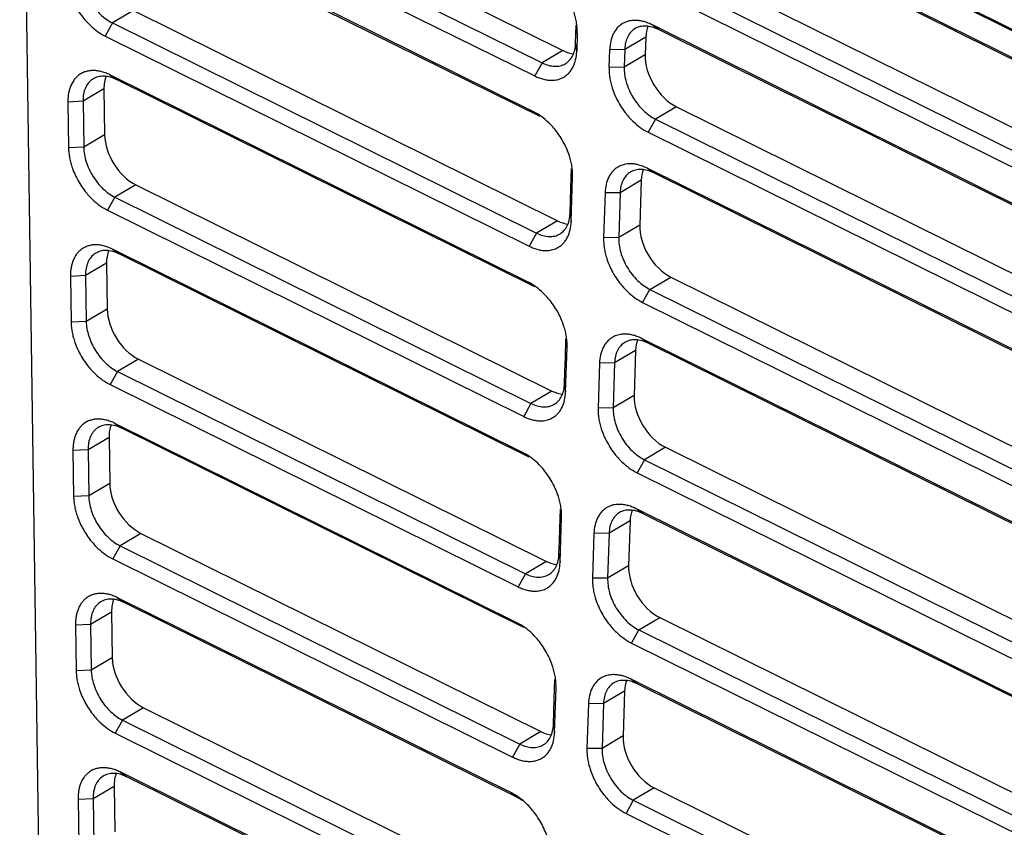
# Model space of a CAD drawing. Header units: millimetres. Extents: x -508 to 796, y -404 to 760.
# Tile 31 of 116: x 537 to 583, y -338 to -301. Entities that reach past the tile are written whole.
import ezdxf

# ---------------------------------------------------------------- set-up
doc = ezdxf.new("R2010")
doc.units = ezdxf.units.MM

msp = doc.modelspace()

# ---------------------------------------------------------------- linework, layer by layer
at = {"color": 7, "linetype": 'Continuous', "lineweight": 25}
for p, q in [((538.583, -278.876), (628.403, -323.384)), ((538.584, -278.829), (628.408, -323.339)), ((537.459, -279.119), (538.562, -355.055)), ((539.373, -279.205), (627.645, -322.947)), ((542.648, -292.213), (562.825, -302.211)), ((541.329, -293.401), (561.506, -303.399)), ((599.722, -310.436), (567.184, -294.312)), ((600.034, -310.662), (567.497, -294.538)), ((561.452, -305.072), (541.552, -295.211)), ((561.764, -305.298), (541.865, -295.437)), ((568.34, -298.143), (600.878, -314.267)), ((567.361, -298.721), (599.898, -314.844)), ((567.021, -299.332), (599.558, -315.455)), ((542.766, -300.347), (541.787, -300.924)), ((542.766, -300.347), (562.567, -310.158)), ((541.787, -300.924), (541.447, -301.535)), ((541.787, -300.924), (561.587, -310.735)), ((563.414, -301.865), (563.441, -301.029)), ((567.279, -301.23), (566.966, -301.005)), ((541.447, -301.535), (561.248, -311.346)), ((563.493, -301.416), (563.466, -302.252)), ((563.466, -302.252), (563.414, -301.865)), ((565.711, -302.154), (566.69, -301.576)), ((566.69, -301.576), (566.663, -302.412)), ((562.825, -302.211), (561.846, -302.788)), ((564.979, -303.002), (565.006, -302.166)), ((565.006, -302.166), (565.711, -302.154)), ((565.711, -302.154), (565.684, -302.99)), ((566.663, -302.412), (565.684, -302.99)), ((561.846, -302.788), (561.506, -303.399)), ((561.193, -313.019), (541.671, -303.345)), ((541.671, -303.345), (541.983, -303.571)), ((565.684, -302.99), (564.979, -303.002)), ((561.506, -313.245), (541.983, -303.571)), ((541.394, -304.006), (540.415, -304.583)), ((541.394, -304.006), (541.425, -306.146)), ((540.415, -304.583), (539.71, -304.618)), ((539.71, -304.618), (539.741, -306.758)), ((540.415, -304.583), (540.446, -306.723)), ((561.764, -305.298), (561.452, -305.072)), ((568.122, -304.836), (567.143, -305.413)), ((568.122, -304.836), (600.66, -320.959)), ((567.143, -305.413), (566.803, -306.024)), ((567.143, -305.413), (599.681, -321.537)), ((541.425, -306.146), (540.446, -306.723)), ((566.803, -306.024), (599.341, -322.147)), ((540.446, -306.723), (539.741, -306.758)), ((599.286, -323.82), (566.749, -307.697)), ((567.061, -307.923), (566.749, -307.697)), ((599.599, -324.046), (567.061, -307.923)), ((563.207, -310.199), (563.275, -308.108)), ((566.473, -308.269), (565.493, -308.846)), ((566.473, -308.269), (566.405, -310.36)), ((542.885, -308.48), (541.905, -309.058)), ((542.885, -308.48), (562.308, -318.105)), ((564.788, -308.858), (564.72, -310.949)), ((565.493, -308.846), (564.788, -308.858)), ((565.493, -308.846), (565.425, -310.937)), ((541.905, -309.058), (541.566, -309.668)), ((541.905, -309.058), (561.329, -318.683)), ((541.566, -309.668), (560.989, -319.293)), ((563.155, -309.812), (563.207, -310.199)), ((562.567, -310.158), (561.587, -310.735)), ((561.587, -310.735), (561.248, -311.346)), ((566.405, -310.36), (565.425, -310.937)), ((565.425, -310.937), (564.72, -310.949)), ((560.935, -320.966), (541.789, -311.479)), ((541.789, -311.479), (542.101, -311.705)), ((541.512, -312.139), (540.533, -312.717)), ((541.512, -312.139), (541.543, -314.279)), ((561.247, -321.192), (542.101, -311.705)), ((540.533, -312.717), (539.828, -312.751)), ((539.828, -312.751), (539.859, -314.891)), ((540.533, -312.717), (540.564, -314.857)), ((561.506, -313.245), (561.193, -313.019)), ((566.884, -313.36), (567.863, -312.783)), ((567.863, -312.783), (600.401, -328.906)), ((566.544, -313.971), (566.884, -313.36)), ((566.884, -313.36), (599.422, -329.484)), ((566.544, -313.971), (599.082, -330.094)), ((541.543, -314.279), (540.564, -314.857)), ((540.564, -314.857), (539.859, -314.891)), ((599.028, -331.767), (566.49, -315.644)), ((566.803, -315.87), (566.49, -315.644)), ((562.949, -318.146), (563.017, -316.056)), ((566.214, -316.216), (565.235, -316.793)), ((566.214, -316.216), (566.146, -318.307)), ((599.341, -331.993), (566.803, -315.87)), ((543.003, -316.614), (542.024, -317.191)), ((543.003, -316.614), (562.05, -326.052)), ((542.024, -317.191), (541.684, -317.802)), ((542.024, -317.191), (561.07, -326.63)), ((564.53, -316.805), (564.462, -318.896)), ((565.235, -316.793), (564.53, -316.805)), ((565.235, -316.793), (565.167, -318.884)), ((541.684, -317.802), (560.73, -327.24)), ((562.308, -318.105), (561.329, -318.683)), ((562.897, -317.759), (562.949, -318.146)), ((566.146, -318.307), (565.167, -318.884)), ((561.329, -318.683), (560.989, -319.293)), ((565.167, -318.884), (564.462, -318.896)), ((560.676, -328.913), (541.907, -319.613)), ((541.907, -319.613), (542.22, -319.839)), ((560.989, -329.139), (542.22, -319.839)), ((541.63, -320.273), (540.651, -320.851)), ((541.63, -320.273), (541.661, -322.413)), ((540.651, -320.851), (539.946, -320.885)), ((540.651, -320.851), (540.682, -322.99)), ((567.605, -320.73), (566.626, -321.307)), ((567.605, -320.73), (600.143, -336.853)), ((539.946, -320.885), (539.977, -323.025)), ((561.247, -321.192), (560.935, -320.966)), ((566.626, -321.307), (566.286, -321.918)), ((566.626, -321.307), (599.164, -337.431)), ((566.286, -321.918), (598.824, -338.041)), ((541.661, -322.413), (540.682, -322.99)), ((540.682, -322.99), (539.977, -323.025)), ((598.769, -339.714), (566.231, -323.591)), ((566.544, -323.817), (566.231, -323.591)), ((562.69, -326.093), (562.758, -324.003)), ((599.082, -339.94), (566.544, -323.817)), ((565.955, -324.163), (564.976, -324.74)), ((565.955, -324.163), (565.887, -326.254)), ((543.121, -324.748), (542.142, -325.325)), ((543.121, -324.748), (561.791, -333.999)), ((564.271, -324.753), (564.203, -326.843)), ((564.976, -324.74), (564.271, -324.753)), ((564.976, -324.74), (564.908, -326.831)), ((542.142, -325.325), (541.802, -325.936)), ((542.142, -325.325), (560.812, -334.577)), ((562.638, -325.706), (562.69, -326.093)), ((541.802, -325.936), (560.472, -335.187)), ((562.05, -326.052), (561.07, -326.63)), ((565.887, -326.254), (564.908, -326.831)), ((561.07, -326.63), (560.73, -327.24)), ((564.908, -326.831), (564.203, -326.843)), ((560.417, -336.86), (542.025, -327.746)), ((542.025, -327.746), (542.338, -327.972)), ((560.73, -337.086), (542.338, -327.972)), ((540.769, -328.984), (541.748, -328.407)), ((541.748, -328.407), (541.779, -330.547)), ((566.367, -329.254), (567.346, -328.677)), ((567.346, -328.677), (599.884, -344.8)), ((540.064, -329.019), (540.769, -328.984)), ((540.064, -329.019), (540.096, -331.159)), ((540.769, -328.984), (540.8, -331.124)), ((560.989, -329.139), (560.676, -328.913)), ((566.027, -329.865), (566.367, -329.254)), ((566.367, -329.254), (598.905, -345.378)), ((566.027, -329.865), (598.565, -345.988)), ((541.779, -330.547), (540.8, -331.124)), ((540.8, -331.124), (540.096, -331.159)), ((598.511, -347.661), (565.973, -331.538)), ((566.286, -331.764), (565.973, -331.538)), ((598.823, -347.887), (566.286, -331.764)), ((562.431, -334.04), (562.499, -331.95)), ((565.697, -332.11), (564.718, -332.687)), ((565.697, -332.11), (565.629, -334.201)), ((564.013, -332.7), (563.945, -334.79)), ((564.718, -332.687), (564.013, -332.7)), ((564.718, -332.687), (564.65, -334.778)), ((543.239, -332.881), (542.26, -333.459)), ((543.239, -332.881), (561.532, -341.946)), ((542.26, -333.459), (541.92, -334.07)), ((542.26, -333.459), (560.553, -342.524)), ((562.38, -333.653), (562.431, -334.04)), ((541.92, -334.07), (560.213, -343.134)), ((561.791, -333.999), (560.812, -334.577)), ((565.629, -334.201), (564.65, -334.778)), ((560.812, -334.577), (560.472, -335.187)), ((564.65, -334.778), (563.945, -334.79)), ((560.159, -344.807), (542.143, -335.88)), ((542.143, -335.88), (542.456, -336.106)), ((560.472, -345.033), (542.456, -336.106)), ((540.887, -337.118), (541.866, -336.541)), ((541.866, -336.541), (541.898, -338.681)), ((560.417, -336.86), (560.73, -337.086)), ((567.088, -336.624), (566.109, -337.201)), ((567.088, -336.624), (599.626, -352.747)), ((540.183, -337.153), (540.887, -337.118)), ((540.183, -337.153), (540.214, -339.293)), ((540.887, -337.118), (540.918, -339.258)), ((560.957, -337.227), (560.73, -337.086)), ((566.109, -337.201), (565.769, -337.812)), ((566.109, -337.201), (598.647, -353.325)), ((565.769, -337.812), (598.307, -353.935))]:
    msp.add_line(p, q, dxfattribs=at)
at = {"color": 7, "linetype": 'Continuous', "lineweight": 25, "flags": 128}
for points in [[(541.669, -292.79), (542.73, -293.316), (546.973, -295.418), (554.409, -299.103), (561.846, -302.788)], [(599.504, -317.128), (598.424, -316.593), (594.106, -314.453), (589.788, -312.313), (585.469, -310.173), (581.151, -308.034), (576.833, -305.894), (572.514, -303.754), (566.966, -301.005)], [(599.817, -317.354), (598.737, -316.819), (594.419, -314.679), (590.101, -312.539), (585.782, -310.399), (581.464, -308.259), (577.145, -306.12), (572.827, -303.98), (567.279, -301.23)], [(563.155, -309.812), (563.175, -309.22), (563.194, -308.629), (563.223, -307.721)], [(562.897, -317.759), (562.916, -317.168), (562.935, -316.576), (562.965, -315.668)], [(562.638, -325.706), (562.658, -325.115), (562.677, -324.523), (562.706, -323.615)], [(562.38, -333.653), (562.399, -333.062), (562.418, -332.47), (562.448, -331.562)]]:
    msp.add_lwpolyline(points, dxfattribs=at)
at = {"color": 7, "linetype": 'Continuous', "lineweight": 25}
for centre, start_param, end_param in [((568.204, -302.326), 0.433584, 0.77479), ((562.88, -300.538), 2.345586, 2.684013), ((568.176, -303.162), 0.77479, 2.345586), ((542.908, -304.667), 0.43358, 0.827155), ((542.939, -306.807), 0.827155, 2.345586), ((567.986, -309.019), 0.433584, 0.77479), ((562.621, -308.485), 2.345586, 2.684014), ((567.918, -311.109), 0.77479, 2.345586), ((543.026, -312.801), 0.433581, 0.827155), ((543.057, -314.941), 0.827155, 2.345586), ((567.727, -316.966), 0.433585, 0.77479), ((562.363, -316.432), 2.345586, 2.684014), ((567.659, -319.057), 0.77479, 2.345586), ((543.144, -320.934), 0.433583, 0.827155), ((543.175, -323.074), 0.827155, 2.345586), ((567.469, -324.913), 0.433584, 0.77479), ((562.104, -324.379), 2.345586, 2.684014), ((567.401, -327.004), 0.77479, 2.345586), ((543.262, -329.068), 0.433582, 0.827155), ((543.294, -331.208), 0.827155, 2.345586), ((567.21, -332.86), 0.433585, 0.77479), ((561.845, -332.326), 2.345586, 2.684014), ((567.142, -334.951), 0.77479, 2.345586), ((543.381, -337.202), 0.433581, 0.827155)]:
    msp.add_ellipse(centre, major_axis=(-1.043, 1.706), ratio=0.643206, start_param=start_param, end_param=end_param, dxfattribs=at)
for points, knots in [([(539.623, -298.624), (539.624, -298.7), (539.633, -298.853), (539.668, -299.09), (539.723, -299.327), (539.805, -299.591), (539.902, -299.831), (540.032, -300.097), (540.185, -300.361), (540.379, -300.633), (540.572, -300.861), (540.8, -301.093), (541.092, -301.333), (541.328, -301.475), (541.447, -301.535)], [2, 2, 2, 2, 2.376342, 2.747202, 3.114455, 3.48002, 3.968014, 4.225856, 4.742637, 5.259046, 5.644725, 6.029028, 6.685696, 7.355558, 7.355558, 7.355558, 7.355558]), ([(540.328, -298.589), (540.33, -298.698), (540.341, -298.809), (540.38, -299.036), (540.409, -299.153), (540.483, -299.385), (540.528, -299.5), (540.633, -299.727), (540.694, -299.84), (540.828, -300.054), (540.901, -300.156), (541.058, -300.351), (541.143, -300.443), (541.404, -300.692), (541.594, -300.828), (541.787, -300.924)], [0, 0, 0, 0, 0.125, 0.125, 0.25, 0.25, 0.375, 0.375, 0.5, 0.5, 0.625, 0.625, 0.75, 0.75, 1, 1, 1, 1]), ([(563.493, -301.416), (563.495, -301.339), (563.493, -301.18), (563.466, -300.936), (563.417, -300.689), (563.34, -300.413), (563.246, -300.162), (563.117, -299.884), (562.964, -299.608), (562.768, -299.323), (562.57, -299.084), (562.337, -298.841), (562.037, -298.589), (561.793, -298.441), (561.669, -298.38)], [2, 2, 2, 2, 2.39035, 2.775768, 3.156838, 3.535806, 4.041584, 4.306055, 4.836289, 5.366215, 5.761921, 6.156179, 6.828091, 7.514684, 7.514684, 7.514684, 7.514684]), ([(566.966, -301.005), (566.896, -300.97), (566.757, -300.91), (566.552, -300.846), (566.352, -300.81), (566.139, -300.8), (565.956, -300.821), (565.76, -300.877), (565.577, -300.965), (565.402, -301.106), (565.269, -301.267), (565.147, -301.475), (565.044, -301.767), (565.011, -302.028), (565.006, -302.166)], [2, 2, 2, 2, 2.388853, 2.771406, 3.149773, 3.526125, 4.028415, 4.29294, 4.823213, 5.353072, 5.748676, 6.142804, 6.821888, 7.51468, 7.51468, 7.51468, 7.51468]), ([(567.279, -301.23), (567.179, -301.181), (567.08, -301.143), (566.885, -301.09), (566.788, -301.074), (566.602, -301.068), (566.513, -301.076), (566.345, -301.116), (566.264, -301.148), (566.047, -301.276), (565.928, -301.407), (565.764, -301.734), (565.718, -301.933), (565.711, -302.154)], [0, 0, 0, 0, 0.125, 0.125, 0.25, 0.25, 0.375, 0.375, 0.5, 0.5, 0.75, 0.75, 1, 1, 1, 1]), ([(561.846, -302.788), (561.946, -302.838), (562.045, -302.876), (562.239, -302.929), (562.337, -302.944), (562.523, -302.951), (562.612, -302.943), (562.78, -302.903), (562.861, -302.871), (563.078, -302.743), (563.197, -302.612), (563.361, -302.285), (563.407, -302.085), (563.414, -301.865)], [0, 0, 0, 0, 0.125, 0.125, 0.25, 0.25, 0.375, 0.375, 0.5, 0.5, 0.75, 0.75, 1, 1, 1, 1]), ([(561.506, -303.399), (561.576, -303.434), (561.715, -303.494), (561.921, -303.558), (562.121, -303.594), (562.334, -303.606), (562.518, -303.584), (562.714, -303.53), (562.898, -303.442), (563.073, -303.3), (563.206, -303.139), (563.327, -302.932), (563.429, -302.644), (563.461, -302.387), (563.466, -302.252)], [2, 2, 2, 2, 2.39214, 2.778016, 3.159764, 3.539565, 4.046566, 4.313597, 4.848938, 5.383968, 5.783496, 6.181501, 6.852882, 7.53818, 7.53818, 7.53818, 7.53818]), ([(541.671, -303.345), (541.599, -303.31), (541.457, -303.248), (541.246, -303.184), (541.04, -303.149), (540.841, -303.142), (540.657, -303.163), (540.472, -303.214), (540.325, -303.285), (540.193, -303.377), (540.085, -303.473), (539.992, -303.587), (539.902, -303.726), (539.831, -303.876), (539.772, -304.058), (539.734, -304.234), (539.712, -304.421), (539.709, -304.551), (539.71, -304.618)], [2, 2, 2, 2, 2.396282, 2.789732, 3.181605, 3.57307, 3.965103, 4.329002, 4.796008, 5.029859, 5.379941, 5.729368, 5.962032, 6.394769, 6.719342, 7.044655, 7.371421, 7.698699, 7.698699, 7.698699, 7.698699]), ([(564.979, -303.002), (564.977, -303.079), (564.979, -303.235), (565.006, -303.477), (565.054, -303.721), (565.131, -303.994), (565.224, -304.242), (565.352, -304.519), (565.505, -304.796), (565.703, -305.081), (565.901, -305.32), (566.135, -305.564), (566.435, -305.815), (566.679, -305.963), (566.803, -306.024)], [2, 2, 2, 2, 2.389252, 2.772471, 3.151719, 3.529107, 4.032919, 4.299992, 4.835349, 5.370299, 5.769725, 6.16763, 6.845552, 7.53799, 7.53799, 7.53799, 7.53799]), ([(565.684, -302.99), (565.681, -303.1), (565.687, -303.213), (565.719, -303.446), (565.745, -303.566), (565.814, -303.806), (565.858, -303.926), (565.961, -304.162), (566.022, -304.28), (566.224, -304.615), (566.388, -304.823), (566.746, -305.171), (566.943, -305.314), (567.143, -305.413)], [0, 0, 0, 0, 0.125, 0.125, 0.25, 0.25, 0.375, 0.375, 0.5, 0.5, 0.75, 0.75, 1, 1, 1, 1]), ([(541.983, -303.571), (541.88, -303.52), (541.778, -303.481), (541.577, -303.428), (541.476, -303.413), (541.285, -303.409), (541.194, -303.42), (541.022, -303.466), (540.94, -303.502), (540.722, -303.643), (540.604, -303.785), (540.488, -304.049), (540.459, -304.148), (540.421, -304.356), (540.413, -304.467), (540.415, -304.583)], [0, 0, 0, 0, 0.125, 0.125, 0.25, 0.25, 0.375, 0.375, 0.5, 0.5, 0.75, 0.75, 0.875, 0.875, 1, 1, 1, 1]), ([(563.275, -308.108), (563.278, -308.031), (563.275, -307.873), (563.248, -307.628), (563.199, -307.381), (563.122, -307.105), (563.028, -306.855), (562.899, -306.576), (562.746, -306.301), (562.55, -306.015), (562.353, -305.776), (562.119, -305.533), (561.819, -305.281), (561.575, -305.133), (561.452, -305.072)], [2, 2, 2, 2, 2.390349, 2.775768, 3.156837, 3.535805, 4.041584, 4.306056, 4.836292, 5.366218, 5.761923, 6.15618, 6.828092, 7.514685, 7.514685, 7.514685, 7.514685]), ([(539.741, -306.758), (539.742, -306.833), (539.751, -306.987), (539.786, -307.223), (539.841, -307.461), (539.923, -307.725), (540.02, -307.964), (540.15, -308.23), (540.303, -308.494), (540.497, -308.767), (540.69, -308.995), (540.918, -309.227), (541.21, -309.467), (541.446, -309.609), (541.566, -309.668)], [2, 2, 2, 2, 2.376341, 2.7472, 3.114452, 3.480016, 3.968008, 4.225849, 4.742627, 5.259036, 5.644716, 6.029018, 6.685686, 7.355545, 7.355545, 7.355545, 7.355545]), ([(540.446, -306.723), (540.448, -306.832), (540.459, -306.943), (540.498, -307.17), (540.527, -307.287), (540.601, -307.519), (540.646, -307.634), (540.751, -307.861), (540.813, -307.973), (540.946, -308.188), (541.019, -308.29), (541.176, -308.484), (541.261, -308.576), (541.522, -308.825), (541.712, -308.962), (541.905, -309.058)], [0, 0, 0, 0, 0.125, 0.125, 0.25, 0.25, 0.375, 0.375, 0.5, 0.5, 0.625, 0.625, 0.75, 0.75, 1, 1, 1, 1]), ([(566.749, -307.697), (566.679, -307.662), (566.539, -307.602), (566.334, -307.539), (566.135, -307.502), (565.922, -307.492), (565.738, -307.514), (565.543, -307.569), (565.359, -307.657), (565.185, -307.799), (565.052, -307.96), (564.929, -308.167), (564.826, -308.46), (564.793, -308.721), (564.788, -308.858)], [2, 2, 2, 2, 2.388853, 2.771406, 3.149773, 3.526125, 4.028417, 4.292944, 4.82322, 5.353081, 5.748684, 6.142811, 6.821895, 7.514688, 7.514688, 7.514688, 7.514688]), ([(567.061, -307.923), (566.961, -307.873), (566.863, -307.835), (566.668, -307.782), (566.571, -307.767), (566.384, -307.76), (566.296, -307.768), (566.127, -307.808), (566.047, -307.84), (565.83, -307.968), (565.711, -308.099), (565.547, -308.426), (565.5, -308.626), (565.493, -308.846)], [0, 0, 0, 0, 0.125, 0.125, 0.25, 0.25, 0.375, 0.375, 0.5, 0.5, 0.75, 0.75, 1, 1, 1, 1]), ([(561.587, -310.735), (561.687, -310.785), (561.786, -310.823), (561.981, -310.876), (562.078, -310.891), (562.264, -310.898), (562.353, -310.89), (562.522, -310.85), (562.602, -310.818), (562.819, -310.69), (562.938, -310.559), (563.102, -310.232), (563.149, -310.033), (563.155, -309.812)], [0, 0, 0, 0, 0.125, 0.125, 0.25, 0.25, 0.375, 0.375, 0.5, 0.5, 0.75, 0.75, 1, 1, 1, 1]), ([(561.248, -311.346), (561.318, -311.381), (561.457, -311.441), (561.662, -311.505), (561.862, -311.542), (562.076, -311.553), (562.26, -311.531), (562.456, -311.477), (562.64, -311.389), (562.815, -311.247), (562.948, -311.086), (563.069, -310.879), (563.17, -310.591), (563.203, -310.335), (563.207, -310.199)], [2, 2, 2, 2, 2.392135, 2.778008, 3.159753, 3.539551, 4.046547, 4.313576, 4.848909, 5.383932, 5.783455, 6.181456, 6.852832, 7.538123, 7.538123, 7.538123, 7.538123]), ([(564.72, -310.949), (564.718, -311.026), (564.721, -311.182), (564.747, -311.424), (564.796, -311.668), (564.872, -311.941), (564.965, -312.189), (565.093, -312.466), (565.247, -312.743), (565.444, -313.028), (565.642, -313.267), (565.876, -313.511), (566.177, -313.762), (566.421, -313.91), (566.544, -313.971)], [2, 2, 2, 2, 2.389254, 2.772475, 3.151725, 3.529114, 4.032929, 4.300002, 4.835361, 5.370314, 5.769743, 6.16765, 6.845576, 7.538018, 7.538018, 7.538018, 7.538018]), ([(565.425, -310.937), (565.422, -311.047), (565.429, -311.16), (565.461, -311.393), (565.486, -311.513), (565.556, -311.754), (565.599, -311.873), (565.703, -312.109), (565.764, -312.227), (565.965, -312.562), (566.13, -312.77), (566.488, -313.118), (566.684, -313.261), (566.884, -313.36)], [0, 0, 0, 0, 0.125, 0.125, 0.25, 0.25, 0.375, 0.375, 0.5, 0.5, 0.75, 0.75, 1, 1, 1, 1]), ([(541.789, -311.479), (541.717, -311.444), (541.575, -311.382), (541.364, -311.318), (541.158, -311.282), (540.96, -311.275), (540.775, -311.297), (540.591, -311.348), (540.443, -311.419), (540.311, -311.51), (540.203, -311.607), (540.11, -311.721), (540.021, -311.859), (539.949, -312.01), (539.89, -312.192), (539.852, -312.368), (539.831, -312.554), (539.827, -312.685), (539.828, -312.751)], [2, 2, 2, 2, 2.396282, 2.789732, 3.181604, 3.57307, 3.965102, 4.329001, 4.796009, 5.029861, 5.379944, 5.729371, 5.962036, 6.394772, 6.719344, 7.044658, 7.371424, 7.698701, 7.698701, 7.698701, 7.698701]), ([(542.101, -311.705), (541.998, -311.654), (541.896, -311.615), (541.695, -311.561), (541.595, -311.547), (541.403, -311.543), (541.312, -311.554), (541.14, -311.6), (541.059, -311.636), (540.84, -311.777), (540.722, -311.919), (540.606, -312.183), (540.577, -312.281), (540.539, -312.49), (540.531, -312.6), (540.533, -312.717)], [0, 0, 0, 0, 0.125, 0.125, 0.25, 0.25, 0.375, 0.375, 0.5, 0.5, 0.75, 0.75, 0.875, 0.875, 1, 1, 1, 1]), ([(563.017, -316.056), (563.019, -315.978), (563.016, -315.82), (562.99, -315.575), (562.941, -315.328), (562.864, -315.052), (562.769, -314.802), (562.641, -314.524), (562.488, -314.248), (562.291, -313.962), (562.094, -313.723), (561.86, -313.48), (561.56, -313.228), (561.317, -313.08), (561.193, -313.019)], [2, 2, 2, 2, 2.390349, 2.775768, 3.156838, 3.535807, 4.041586, 4.306058, 4.836292, 5.366218, 5.761923, 6.15618, 6.828092, 7.514685, 7.514685, 7.514685, 7.514685]), ([(539.859, -314.891), (539.86, -314.967), (539.87, -315.121), (539.905, -315.357), (539.959, -315.595), (540.042, -315.859), (540.138, -316.098), (540.268, -316.364), (540.421, -316.628), (540.615, -316.9), (540.808, -317.128), (541.037, -317.361), (541.328, -317.601), (541.564, -317.743), (541.684, -317.802)], [2, 2, 2, 2, 2.376341, 2.747201, 3.114454, 3.480019, 3.968013, 4.225853, 4.742632, 5.25904, 5.64472, 6.029022, 6.68569, 7.355552, 7.355552, 7.355552, 7.355552]), ([(540.564, -314.857), (540.566, -314.966), (540.577, -315.077), (540.616, -315.304), (540.645, -315.42), (540.719, -315.653), (540.764, -315.768), (540.87, -315.994), (540.931, -316.107), (541.064, -316.322), (541.137, -316.424), (541.294, -316.618), (541.379, -316.71), (541.64, -316.959), (541.83, -317.096), (542.024, -317.191)], [0, 0, 0, 0, 0.125, 0.125, 0.25, 0.25, 0.375, 0.375, 0.5, 0.5, 0.625, 0.625, 0.75, 0.75, 1, 1, 1, 1]), ([(566.49, -315.644), (566.42, -315.609), (566.281, -315.549), (566.075, -315.486), (565.876, -315.45), (565.663, -315.439), (565.479, -315.461), (565.284, -315.516), (565.1, -315.604), (564.926, -315.746), (564.793, -315.907), (564.671, -316.114), (564.568, -316.407), (564.534, -316.668), (564.53, -316.805)], [2, 2, 2, 2, 2.388853, 2.771406, 3.149772, 3.526124, 4.028415, 4.29294, 4.823213, 5.353072, 5.748676, 6.142805, 6.821891, 7.514683, 7.514683, 7.514683, 7.514683]), ([(566.803, -315.87), (566.703, -315.82), (566.604, -315.782), (566.409, -315.729), (566.312, -315.714), (566.126, -315.707), (566.037, -315.715), (565.868, -315.755), (565.788, -315.788), (565.571, -315.915), (565.452, -316.046), (565.288, -316.373), (565.241, -316.573), (565.235, -316.793)], [0, 0, 0, 0, 0.125, 0.125, 0.25, 0.25, 0.375, 0.375, 0.5, 0.5, 0.75, 0.75, 1, 1, 1, 1]), ([(561.329, -318.683), (561.429, -318.732), (561.528, -318.77), (561.722, -318.823), (561.82, -318.839), (562.006, -318.845), (562.095, -318.837), (562.263, -318.797), (562.343, -318.765), (562.561, -318.637), (562.68, -318.506), (562.843, -318.179), (562.89, -317.98), (562.897, -317.759)], [0, 0, 0, 0, 0.125, 0.125, 0.25, 0.25, 0.375, 0.375, 0.5, 0.5, 0.75, 0.75, 1, 1, 1, 1]), ([(560.989, -319.293), (561.059, -319.328), (561.198, -319.388), (561.404, -319.452), (561.603, -319.489), (561.817, -319.5), (562.001, -319.478), (562.197, -319.424), (562.381, -319.336), (562.556, -319.194), (562.689, -319.033), (562.81, -318.826), (562.912, -318.538), (562.944, -318.282), (562.949, -318.146)], [2, 2, 2, 2, 2.392134, 2.778006, 3.15975, 3.539548, 4.046543, 4.31357, 4.848901, 5.383922, 5.783444, 6.181445, 6.852819, 7.538109, 7.538109, 7.538109, 7.538109]), ([(564.462, -318.896), (564.459, -318.973), (564.462, -319.129), (564.489, -319.371), (564.537, -319.615), (564.613, -319.888), (564.707, -320.136), (564.835, -320.413), (564.988, -320.69), (565.186, -320.975), (565.383, -321.214), (565.618, -321.458), (565.918, -321.709), (566.162, -321.857), (566.286, -321.918)], [2, 2, 2, 2, 2.389254, 2.772475, 3.151725, 3.529115, 4.032929, 4.300002, 4.835362, 5.370315, 5.769743, 6.16765, 6.845576, 7.538018, 7.538018, 7.538018, 7.538018]), ([(565.167, -318.884), (565.164, -318.994), (565.17, -319.108), (565.202, -319.34), (565.228, -319.461), (565.297, -319.701), (565.341, -319.82), (565.444, -320.056), (565.505, -320.174), (565.707, -320.509), (565.871, -320.718), (566.229, -321.065), (566.426, -321.208), (566.626, -321.307)], [0, 0, 0, 0, 0.125, 0.125, 0.25, 0.25, 0.375, 0.375, 0.5, 0.5, 0.75, 0.75, 1, 1, 1, 1]), ([(541.907, -319.613), (541.836, -319.577), (541.693, -319.516), (541.482, -319.452), (541.276, -319.416), (541.078, -319.409), (540.893, -319.43), (540.709, -319.481), (540.561, -319.553), (540.429, -319.644), (540.322, -319.741), (540.228, -319.854), (540.139, -319.993), (540.067, -320.144), (540.008, -320.325), (539.97, -320.501), (539.949, -320.688), (539.945, -320.819), (539.946, -320.885)], [2, 2, 2, 2, 2.396282, 2.789732, 3.181604, 3.573068, 3.965101, 4.329001, 4.796009, 5.029862, 5.379946, 5.729374, 5.962039, 6.394775, 6.719347, 7.04466, 7.371426, 7.698704, 7.698704, 7.698704, 7.698704]), ([(542.22, -319.839), (542.116, -319.787), (542.014, -319.749), (541.813, -319.695), (541.713, -319.681), (541.522, -319.677), (541.431, -319.687), (541.258, -319.734), (541.177, -319.77), (540.958, -319.911), (540.841, -320.053), (540.725, -320.317), (540.695, -320.415), (540.657, -320.624), (540.649, -320.734), (540.651, -320.851)], [0, 0, 0, 0, 0.125, 0.125, 0.25, 0.25, 0.375, 0.375, 0.5, 0.5, 0.75, 0.75, 0.875, 0.875, 1, 1, 1, 1]), ([(562.758, -324.003), (562.761, -323.925), (562.758, -323.767), (562.731, -323.523), (562.682, -323.275), (562.605, -322.999), (562.511, -322.749), (562.382, -322.471), (562.229, -322.195), (562.033, -321.909), (561.836, -321.67), (561.602, -321.427), (561.302, -321.175), (561.058, -321.027), (560.935, -320.966)], [2, 2, 2, 2, 2.390349, 2.775768, 3.156838, 3.535806, 4.041585, 4.306057, 4.836292, 5.366217, 5.761922, 6.156179, 6.828091, 7.514684, 7.514684, 7.514684, 7.514684]), ([(539.977, -323.025), (539.978, -323.101), (539.988, -323.255), (540.023, -323.491), (540.078, -323.728), (540.16, -323.993), (540.257, -324.232), (540.386, -324.498), (540.539, -324.762), (540.733, -325.034), (540.927, -325.262), (541.155, -325.494), (541.446, -325.734), (541.682, -325.877), (541.802, -325.936)], [2, 2, 2, 2, 2.37634, 2.747199, 3.114452, 3.480017, 3.968009, 4.22585, 4.742628, 5.259034, 5.644713, 6.029015, 6.685682, 7.355542, 7.355542, 7.355542, 7.355542]), ([(540.682, -322.99), (540.684, -323.099), (540.695, -323.211), (540.734, -323.437), (540.763, -323.554), (540.837, -323.787), (540.882, -323.901), (540.988, -324.128), (541.049, -324.241), (541.183, -324.455), (541.255, -324.557), (541.413, -324.752), (541.497, -324.844), (541.759, -325.093), (541.949, -325.229), (542.142, -325.325)], [0, 0, 0, 0, 0.125, 0.125, 0.25, 0.25, 0.375, 0.375, 0.5, 0.5, 0.625, 0.625, 0.75, 0.75, 1, 1, 1, 1]), ([(566.231, -323.591), (566.161, -323.556), (566.022, -323.496), (565.817, -323.433), (565.618, -323.397), (565.405, -323.386), (565.221, -323.408), (565.026, -323.463), (564.842, -323.551), (564.668, -323.693), (564.535, -323.854), (564.412, -324.061), (564.309, -324.354), (564.276, -324.615), (564.271, -324.753)], [2, 2, 2, 2, 2.388853, 2.771406, 3.149773, 3.526125, 4.028417, 4.292944, 4.82322, 5.353081, 5.748684, 6.142811, 6.821895, 7.514688, 7.514688, 7.514688, 7.514688]), ([(566.544, -323.817), (566.444, -323.767), (566.346, -323.73), (566.151, -323.676), (566.053, -323.661), (565.867, -323.654), (565.779, -323.663), (565.61, -323.702), (565.53, -323.735), (565.312, -323.862), (565.194, -323.993), (565.03, -324.32), (564.983, -324.52), (564.976, -324.74)], [0, 0, 0, 0, 0.125, 0.125, 0.25, 0.25, 0.375, 0.375, 0.5, 0.5, 0.75, 0.75, 1, 1, 1, 1]), ([(561.07, -326.63), (561.17, -326.679), (561.269, -326.717), (561.464, -326.77), (561.561, -326.786), (561.747, -326.792), (561.836, -326.784), (562.005, -326.744), (562.085, -326.712), (562.302, -326.584), (562.421, -326.453), (562.585, -326.126), (562.632, -325.927), (562.638, -325.706)], [0, 0, 0, 0, 0.125, 0.125, 0.25, 0.25, 0.375, 0.375, 0.5, 0.5, 0.75, 0.75, 1, 1, 1, 1]), ([(560.73, -327.24), (560.8, -327.275), (560.94, -327.335), (561.145, -327.399), (561.345, -327.436), (561.558, -327.447), (561.743, -327.426), (561.939, -327.371), (562.123, -327.283), (562.298, -327.141), (562.431, -326.98), (562.552, -326.773), (562.653, -326.485), (562.686, -326.229), (562.69, -326.093)], [2, 2, 2, 2, 2.392133, 2.778003, 3.159747, 3.539544, 4.046537, 4.313562, 4.848891, 5.383908, 5.783428, 6.181427, 6.852799, 7.538086, 7.538086, 7.538086, 7.538086]), ([(564.203, -326.843), (564.201, -326.92), (564.204, -327.076), (564.23, -327.318), (564.278, -327.562), (564.355, -327.835), (564.448, -328.083), (564.576, -328.36), (564.73, -328.637), (564.927, -328.922), (565.125, -329.162), (565.359, -329.405), (565.66, -329.656), (565.904, -329.804), (566.027, -329.865)], [2, 2, 2, 2, 2.389254, 2.772475, 3.151725, 3.529114, 4.032929, 4.300002, 4.835361, 5.370314, 5.769743, 6.16765, 6.845576, 7.538018, 7.538018, 7.538018, 7.538018]), ([(564.908, -326.831), (564.905, -326.941), (564.912, -327.055), (564.944, -327.287), (564.969, -327.408), (565.039, -327.648), (565.082, -327.767), (565.186, -328.003), (565.247, -328.121), (565.448, -328.456), (565.612, -328.665), (565.97, -329.012), (566.167, -329.155), (566.367, -329.254)], [0, 0, 0, 0, 0.125, 0.125, 0.25, 0.25, 0.375, 0.375, 0.5, 0.5, 0.75, 0.75, 1, 1, 1, 1]), ([(542.025, -327.746), (541.954, -327.711), (541.811, -327.65), (541.6, -327.585), (541.394, -327.55), (541.196, -327.543), (541.012, -327.564), (540.827, -327.615), (540.679, -327.686), (540.547, -327.778), (540.44, -327.874), (540.346, -327.988), (540.257, -328.127), (540.185, -328.277), (540.126, -328.459), (540.089, -328.635), (540.067, -328.822), (540.063, -328.952), (540.064, -329.019)], [2, 2, 2, 2, 2.396282, 2.789732, 3.181605, 3.57307, 3.965102, 4.329001, 4.796009, 5.029862, 5.379945, 5.729373, 5.962038, 6.394774, 6.719347, 7.04466, 7.371425, 7.698703, 7.698703, 7.698703, 7.698703]), ([(542.338, -327.972), (542.234, -327.921), (542.133, -327.882), (541.931, -327.829), (541.831, -327.814), (541.64, -327.811), (541.549, -327.821), (541.376, -327.867), (541.295, -327.903), (541.076, -328.044), (540.959, -328.186), (540.843, -328.451), (540.813, -328.549), (540.776, -328.757), (540.767, -328.868), (540.769, -328.984)], [0, 0, 0, 0, 0.125, 0.125, 0.25, 0.25, 0.375, 0.375, 0.5, 0.5, 0.75, 0.75, 0.875, 0.875, 1, 1, 1, 1]), ([(562.499, -331.95), (562.502, -331.872), (562.499, -331.714), (562.472, -331.47), (562.424, -331.222), (562.347, -330.946), (562.252, -330.696), (562.124, -330.418), (561.971, -330.142), (561.774, -329.856), (561.577, -329.617), (561.343, -329.374), (561.043, -329.122), (560.8, -328.975), (560.676, -328.913)], [2, 2, 2, 2, 2.390349, 2.775768, 3.156838, 3.535806, 4.041585, 4.306057, 4.836291, 5.366217, 5.761922, 6.156179, 6.828091, 7.514684, 7.514684, 7.514684, 7.514684]), ([(540.096, -331.159), (540.097, -331.235), (540.106, -331.388), (540.141, -331.624), (540.196, -331.862), (540.278, -332.126), (540.375, -332.366), (540.505, -332.632), (540.657, -332.896), (540.852, -333.168), (541.045, -333.396), (541.273, -333.628), (541.564, -333.868), (541.801, -334.01), (541.92, -334.07)], [2, 2, 2, 2, 2.376339, 2.747198, 3.11445, 3.480014, 3.968006, 4.225846, 4.742622, 5.259028, 5.644706, 6.029007, 6.685673, 7.355531, 7.355531, 7.355531, 7.355531]), ([(540.8, -331.124), (540.802, -331.233), (540.813, -331.344), (540.853, -331.571), (540.881, -331.688), (540.956, -331.92), (541.001, -332.035), (541.106, -332.262), (541.167, -332.375), (541.301, -332.589), (541.373, -332.691), (541.531, -332.886), (541.615, -332.978), (541.877, -333.227), (542.067, -333.363), (542.26, -333.459)], [0, 0, 0, 0, 0.125, 0.125, 0.25, 0.25, 0.375, 0.375, 0.5, 0.5, 0.625, 0.625, 0.75, 0.75, 1, 1, 1, 1]), ([(565.973, -331.538), (565.903, -331.503), (565.764, -331.443), (565.558, -331.38), (565.359, -331.344), (565.146, -331.333), (564.962, -331.355), (564.767, -331.41), (564.583, -331.498), (564.409, -331.64), (564.276, -331.801), (564.154, -332.008), (564.051, -332.301), (564.017, -332.562), (564.013, -332.7)], [2, 2, 2, 2, 2.388853, 2.771406, 3.149772, 3.526124, 4.028415, 4.29294, 4.823213, 5.353072, 5.748676, 6.142805, 6.821891, 7.514683, 7.514683, 7.514683, 7.514683]), ([(566.286, -331.764), (566.186, -331.714), (566.087, -331.677), (565.892, -331.623), (565.795, -331.608), (565.609, -331.601), (565.52, -331.61), (565.351, -331.65), (565.271, -331.682), (565.054, -331.809), (564.935, -331.94), (564.771, -332.267), (564.724, -332.467), (564.718, -332.687)], [0, 0, 0, 0, 0.125, 0.125, 0.25, 0.25, 0.375, 0.375, 0.5, 0.5, 0.75, 0.75, 1, 1, 1, 1]), ([(560.812, -334.577), (560.912, -334.626), (561.01, -334.664), (561.205, -334.717), (561.303, -334.733), (561.489, -334.739), (561.577, -334.731), (561.746, -334.691), (561.826, -334.659), (562.044, -334.531), (562.162, -334.4), (562.326, -334.073), (562.373, -333.874), (562.38, -333.653)], [0, 0, 0, 0, 0.125, 0.125, 0.25, 0.25, 0.375, 0.375, 0.5, 0.5, 0.75, 0.75, 1, 1, 1, 1]), ([(560.472, -335.187), (560.542, -335.222), (560.681, -335.282), (560.887, -335.346), (561.086, -335.383), (561.3, -335.394), (561.484, -335.373), (561.68, -335.318), (561.864, -335.23), (562.039, -335.088), (562.172, -334.927), (562.293, -334.72), (562.395, -334.432), (562.427, -334.176), (562.431, -334.04)], [2, 2, 2, 2, 2.392133, 2.778003, 3.159746, 3.539543, 4.046536, 4.313562, 4.84889, 5.383908, 5.783428, 6.181427, 6.852799, 7.538087, 7.538087, 7.538087, 7.538087]), ([(563.945, -334.79), (563.942, -334.867), (563.945, -335.024), (563.972, -335.265), (564.02, -335.509), (564.096, -335.782), (564.19, -336.03), (564.318, -336.307), (564.471, -336.584), (564.669, -336.869), (564.866, -337.109), (565.101, -337.352), (565.401, -337.603), (565.645, -337.751), (565.769, -337.812)], [2, 2, 2, 2, 2.389254, 2.772475, 3.151725, 3.529115, 4.032929, 4.300002, 4.835362, 5.370315, 5.769743, 6.16765, 6.845576, 7.538018, 7.538018, 7.538018, 7.538018]), ([(564.65, -334.778), (564.647, -334.888), (564.653, -335.002), (564.685, -335.234), (564.711, -335.355), (564.78, -335.595), (564.823, -335.714), (564.927, -335.95), (564.988, -336.068), (565.19, -336.403), (565.354, -336.612), (565.712, -336.959), (565.909, -337.102), (566.109, -337.201)], [0, 0, 0, 0, 0.125, 0.125, 0.25, 0.25, 0.375, 0.375, 0.5, 0.5, 0.75, 0.75, 1, 1, 1, 1]), ([(542.143, -335.88), (542.072, -335.845), (541.93, -335.783), (541.718, -335.719), (541.513, -335.684), (541.314, -335.677), (541.13, -335.698), (540.945, -335.749), (540.798, -335.82), (540.665, -335.912), (540.558, -336.008), (540.464, -336.122), (540.375, -336.26), (540.303, -336.411), (540.244, -336.593), (540.207, -336.769), (540.185, -336.955), (540.182, -337.086), (540.183, -337.153)], [2, 2, 2, 2, 2.396282, 2.789732, 3.181606, 3.573071, 3.965103, 4.329002, 4.796009, 5.029861, 5.379944, 5.729371, 5.962036, 6.394773, 6.719345, 7.044659, 7.371425, 7.698702, 7.698702, 7.698702, 7.698702]), ([(542.456, -336.106), (542.353, -336.055), (542.251, -336.016), (542.049, -335.963), (541.949, -335.948), (541.758, -335.944), (541.667, -335.955), (541.494, -336.001), (541.413, -336.037), (541.195, -336.178), (541.077, -336.32), (540.961, -336.584), (540.931, -336.683), (540.894, -336.891), (540.885, -337.002), (540.887, -337.118)], [0, 0, 0, 0, 0.125, 0.125, 0.25, 0.25, 0.375, 0.375, 0.5, 0.5, 0.75, 0.75, 0.875, 0.875, 1, 1, 1, 1]), ([(562.241, -339.897), (562.243, -339.819), (562.241, -339.661), (562.214, -339.417), (562.165, -339.169), (562.088, -338.893), (561.994, -338.643), (561.865, -338.365), (561.712, -338.089), (561.516, -337.804), (561.318, -337.564), (561.085, -337.321), (560.785, -337.07), (560.541, -336.922), (560.417, -336.86)], [2, 2, 2, 2, 2.390349, 2.775768, 3.156838, 3.535806, 4.041585, 4.306056, 4.836291, 5.366217, 5.761922, 6.156179, 6.828091, 7.514685, 7.514685, 7.514685, 7.514685])]:
    msp.add_open_spline(points, degree=3, knots=knots, dxfattribs=at)

doc.saveas('drawing.dxf')
